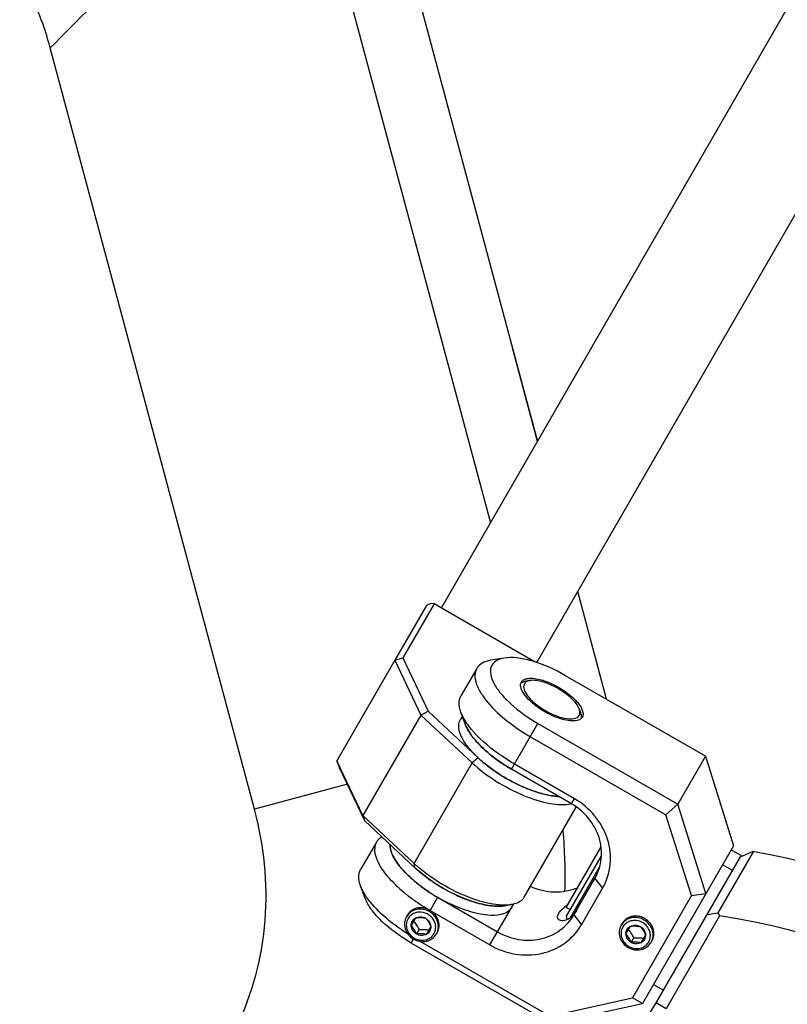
# Model space of a CAD drawing. Header units: millimetres. Extents: x 0 to 2550, y 0 to 1188.
# Tile 60 of 221: x 313.43 to 320.09, y 145.9 to 154.45. Entities that reach past the tile are written whole.
import ezdxf

# ---------------------------------------------------------------- set-up
doc = ezdxf.new("R2010")
doc.units = ezdxf.units.MM
doc.header["$LTSCALE"] = 46.255
for name, color, linetype in [('2ND_ARM_V2_PITCH_ABL698', 7, 'CONTINUOUS'), ('A2300202#AF1_ABL646', 7, 'CONTINUOUS'), ('A2400104_ABL691', 7, 'CONTINUOUS'), ('CSHCS-BR-M4-12_203_PBL706', 7, 'CONTINUOUS'), ('FWSRM-D10-V4-E2-T2_5_PBL708', 7, 'CONTINUOUS'), ('M2000801_PBL685', 7, 'CONTINUOUS'), ('M2000901_PBL608', 7, 'CONTINUOUS'), ('M2300101_PBL699', 7, 'CONTINUOUS'), ('M2300202_PBL675', 7, 'CONTINUOUS'), ('M2300301_PBL697', 7, 'CONTINUOUS'), ('M2300602_PBL787', 7, 'CONTINUOUS'), ('M2410102_PBL692', 7, 'CONTINUOUS'), ('SSHH-ST-M3-5_203_PBL702', 7, 'CONTINUOUS'), ('SSHH-ST-M3-5_203_PBL730', 7, 'CONTINUOUS'), ('WFM_0608_06_2_PBL701', 7, 'CONTINUOUS'), ('WFM_0608_06_2_PBL705', 7, 'CONTINUOUS'), ('WFM_0608_06_2_PBL799', 7, 'CONTINUOUS'), ('아래쪽_16_VBL600', 7, 'CONTINUOUS')]:
    doc.layers.add(name, color=color, linetype=linetype)

# ---------------------------------------------------------------- blocks, each defined once
blk = doc.blocks.new('M2000901_PBL608', base_point=(312.4424, 152.6417))
at = {"layer": 'M2000901_PBL608', "color": 7}
for p, q in [((315.2784, 160.6646), (317.9248, 150.7881)), ((318.5247, 148.5492), (318.2738, 149.4854)), ((319.7019, 147.1885), (319.6062, 147.2437))]:
    blk.add_line(p, q, dxfattribs=at)
at = {"layer": 'M2000901_PBL608', "color": 2}
for p, q in [((315.804, 156.4721), (317.5167, 150.0802)), ((315.4674, 147.5954), (313.6964, 154.2046)), ((316.2748, 147.8117), (315.4674, 147.5954))]:
    blk.add_line(p, q, dxfattribs=at)
blk.add_arc((313.3082, 147.0054), 4.8568, 358.53898, 4.8081, dxfattribs=at)
for points, knots in [([(313.6964, 154.2046), (313.9336, 154.4418), (314.3834, 154.8964), (314.9919, 155.5338), (315.4227, 156.0017), (315.6748, 156.3026), (315.772, 156.4192), (315.804, 156.4721)], [0, 0, 0, 0, 0.324835, 0.619246, 0.853734, 0.940166, 1, 1, 1, 1]), ([(313.6964, 154.2046), (313.646, 154.3928), (313.5059, 154.7607), (313.2239, 155.163), (312.9382, 155.4333), (312.5748, 155.5858), (312.2591, 155.5282), (312.0938, 155.4328)], [0, 0, 0, 0, 0.25142, 0.502775, 0.628336, 0.753682, 1, 1, 1, 1]), ([(313.8236, 144.605), (314.1422, 144.6322), (314.6242, 144.8093), (315.0842, 145.2687), (315.407, 145.8328), (315.6221, 146.628), (315.5508, 147.284), (315.4674, 147.5954)], [0, 0, 0, 0, 0.248361, 0.373777, 0.499311, 0.749602, 1, 1, 1, 1])]:
    blk.add_open_spline(points, degree=3, knots=knots, dxfattribs=at)
blk = doc.blocks.new('M2300202_PBL675', base_point=(317.2217, 148.0665))
at = {"layer": 'M2300202_PBL675', "color": 7}
for p, q in [((316.9616, 149.364), (316.6877, 148.8889)), ((317.0278, 149.3787), (316.7566, 148.9082)), ((316.9997, 149.38), (316.9616, 149.364)), ((317.0278, 149.3787), (316.9997, 149.38)), ((317.9059, 148.8719), (317.0278, 149.3787)), ((316.6877, 148.8889), (316.1836, 148.0158)), ((316.6877, 148.8889), (316.7566, 148.9082)), ((316.6877, 148.8889), (316.9129, 148.4125)), ((316.7566, 148.9082), (316.9748, 148.4466)), ((316.9129, 148.4125), (316.4088, 147.5394)), ((316.9129, 148.4125), (316.9748, 148.4466)), ((316.9129, 148.4125), (317.3573, 147.9981)), ((316.9748, 148.4466), (317.4105, 148.0403)), ((316.4088, 147.5394), (316.1836, 148.0158)), ((316.1836, 148.0158), (316.2067, 147.9558)), ((316.4249, 147.4941), (316.2067, 147.9558)), ((317.8101, 146.8326), (318.2599, 147.6117)), ((316.8532, 147.125), (316.4088, 147.5394)), ((316.4088, 147.5394), (316.4249, 147.4941)), ((316.8606, 147.0879), (316.4249, 147.4941)), ((317.6394, 146.7573), (317.6969, 146.767))]:
    blk.add_line(p, q, dxfattribs=at)
at = {"layer": 'M2300202_PBL675', "color": 2}
for p, q in [((317.4105, 148.0403), (317.3573, 147.9981)), ((316.8532, 147.125), (317.3573, 147.9981)), ((316.8606, 147.0879), (316.8532, 147.125))]:
    blk.add_line(p, q, dxfattribs=at)
at = {"layer": 'M2300202_PBL675', "color": 7}
for centre, radius, start, end in [((318.1295, 148.8115), 1.0543, 227.00419, 227.43818), ((318.3308, 149.0531), 1.3689, 233.78726, 234.11864), ((318.3832, 149.1274), 1.4599, 234.16034, 240.04337), ((318.3861, 149.1286), 1.4624, 239.96795, 245.82898), ((318.3474, 149.0448), 1.3701, 245.86981, 246.22079), ((318.238, 148.7479), 1.0534, 252.56469, 253.2292), ((318.1514, 148.3688), 0.6642, 261.09755, 262.23185), ((317.6417, 147.9708), 1.1562, 227.00684, 227.89002), ((317.6704, 148.0024), 1.199, 227.88752, 228.3756)]:
    blk.add_arc(centre, radius, start, end, dxfattribs=at)
for points, knots in [([(317.4164, 148.0349), (317.4245, 148.0275), (317.4585, 147.9972), (317.4942, 147.969), (317.522, 147.9486)], [0, 0, 0, 0, 0.241747, 1, 1, 1, 1]), ([(317.3573, 147.9981), (317.4209, 147.9389), (317.5636, 147.8321), (317.7927, 147.712), (318.0126, 147.641), (318.1572, 147.6297), (318.216, 147.643)], [0, 0, 0, 0, 0.273631, 0.557389, 0.81013, 1, 1, 1, 1]), ([(317.795, 147.791), (317.8057, 147.7863), (317.8475, 147.7685), (317.8901, 147.7529), (317.9223, 147.7428)], [0, 0, 0, 0, 0.257262, 1, 1, 1, 1]), ([(317.934, 147.7392), (317.9439, 147.7363), (317.9816, 147.7255), (318.02, 147.717), (318.0486, 147.7125)], [0, 0, 0, 0, 0.262688, 1, 1, 1, 1]), ([(317.3989, 146.8055), (317.3027, 146.8366), (317.1173, 146.922), (316.9498, 147.0387), (316.874, 147.1062)], [0, 0, 0, 0, 0.49906, 1, 1, 1, 1]), ([(317.103, 146.9108), (317.0806, 146.9238), (316.9952, 146.9762), (316.9149, 147.0373), (316.8606, 147.0879)], [0, 0, 0, 0, 0.259309, 1, 1, 1, 1]), ([(317.6394, 146.7573), (317.6036, 146.7513), (317.521, 146.7529), (317.3364, 146.7932), (317.1958, 146.8572), (317.103, 146.9108)], [0, 0, 0, 0, 0.192419, 0.43186, 1, 1, 1, 1]), ([(317.6423, 146.7623), (317.6242, 146.7621), (317.5416, 146.7659), (317.4603, 146.7857), (317.3989, 146.8055)], [0, 0, 0, 0, 0.218714, 1, 1, 1, 1]), ([(317.8101, 146.8326), (317.8051, 146.8241), (317.7771, 146.7886), (317.7311, 146.7727), (317.6969, 146.767)], [0, 0, 0, 0, 0.221518, 1, 1, 1, 1])]:
    blk.add_open_spline(points, degree=3, knots=knots, dxfattribs=at)
for points in [[(318.0616, 147.7106), (318.0762, 147.7086), (318.0909, 147.7071), (318.1057, 147.7063)], [(317.6969, 146.767), (317.6789, 146.7639), (317.6606, 146.7626), (317.6423, 146.7623)]]:
    blk.add_open_spline(points, degree=3, dxfattribs=at)
blk = doc.blocks.new('M2300301_PBL697', base_point=(320.9948, 155.2172))
at = {"layer": 'M2300301_PBL697', "color": 7}
for p, q in [((317.0912, 149.3422), (324.0188, 161.3583)), ((317.9176, 148.8675), (324.8441, 160.8819))]:
    blk.add_line(p, q, dxfattribs=at)
blk = doc.blocks.new('WFM_0608_06_2_PBL701', base_point=(317.6743, 148.0541))
at = {"layer": 'WFM_0608_06_2_PBL701', "color": 7}
for p, q in [((317.2728, 148.402), (317.2545, 148.3704)), ((317.6998, 147.942), (317.7001, 147.9419)), ((317.6998, 147.942), (317.7001, 147.9419))]:
    blk.add_line(p, q, dxfattribs=at)
for centre, radius, start, end in [((317.561, 148.4265), 0.2785, 200.39527, 201.77447), ((317.5721, 148.4309), 0.2905, 201.7689, 202.34766), ((317.5802, 148.4342), 0.2992, 202.34848, 203.07585), ((317.6083, 148.4465), 0.3299, 203.11927, 206.48926), ((317.8844, 148.6216), 0.6575, 217.78058, 218.33612), ((317.9008, 148.6345), 0.6784, 218.33619, 218.90538), ((318.1784, 148.8941), 1.0589, 226.78268, 227.44002), ((318.3813, 149.1392), 1.3772, 233.7863, 234.12947), ((318.426, 149.2021), 1.4544, 234.15637, 240.04505)]:
    blk.add_arc(centre, radius, start, end, dxfattribs=at)
for points, knots in [([(317.6543, 147.8625), (317.5878, 147.9009), (317.4945, 147.9643), (317.387, 148.0605), (317.323, 148.131), (317.2757, 148.1992), (317.2468, 148.263), (317.2372, 148.3213), (317.2465, 148.3565), (317.2545, 148.3704)], [0, 0, 0, 0, 0.334248, 0.488184, 0.62706, 0.747526, 0.848027, 0.930027, 1, 1, 1, 1]), ([(317.313, 148.2994), (317.3151, 148.2952), (317.3242, 148.2778), (317.3346, 148.261), (317.343, 148.2487)], [0, 0, 0, 0, 0.237588, 1, 1, 1, 1]), ([(317.343, 148.2487), (317.3447, 148.2462), (317.3517, 148.236), (317.359, 148.2261), (317.3647, 148.2187)], [0, 0, 0, 0, 0.243834, 1, 1, 1, 1]), ([(317.3729, 148.2085), (317.3787, 148.2012), (317.404, 148.1712), (317.4315, 148.143), (317.4534, 148.1225)], [0, 0, 0, 0, 0.236858, 1, 1, 1, 1]), ([(317.4623, 148.1142), (317.4704, 148.1068), (317.5043, 148.0766), (317.54, 148.0484), (317.5677, 148.028)], [0, 0, 0, 0, 0.2421, 1, 1, 1, 1]), ([(318.1077, 147.7062), (318.0736, 147.708), (318.0006, 147.7192), (317.8458, 147.7642), (317.7301, 147.8187), (317.6543, 147.8625)], [0, 0, 0, 0, 0.212291, 0.456056, 1, 1, 1, 1])]:
    blk.add_open_spline(points, degree=3, knots=knots, dxfattribs=at)
blk = doc.blocks.new('WFM_0608_06_2_PBL705', base_point=(317.1817, 146.9812))
at = {"layer": 'WFM_0608_06_2_PBL705', "color": 7}
blk.add_line((317.698, 146.7386), (317.7182, 146.7735), dxfattribs=at)
for centre, radius, start, end in [((317.5664, 147.8449), 1.035, 226.31408, 226.98786), ((317.5864, 147.8663), 1.0643, 226.98682, 227.44524), ((317.6124, 147.8947), 1.1028, 227.44862, 228.49752), ((317.7857, 148.1074), 1.3772, 233.78753, 234.13233), ((317.8304, 148.1704), 1.4545, 234.15927, 240.05696), ((317.8019, 148.1188), 1.4873, 236.66491, 240.01262), ((317.8417, 148.1868), 1.4744, 239.99452, 245.815), ((317.8003, 148.0985), 1.3769, 245.88244, 246.21635), ((317.8022, 148.1186), 1.4872, 239.99884, 243.33558), ((317.7027, 147.8419), 1.1022, 251.50243, 252.5741), ((317.6895, 147.8001), 1.0584, 252.57684, 253.21857), ((317.602, 147.4198), 0.6677, 261.10318, 262.22196), ((317.5871, 147.0828), 0.3297, 273.52582, 276.89855), ((317.5905, 147.0523), 0.299, 276.94207, 277.66297), ((317.5917, 147.0438), 0.2904, 277.66378, 278.23735), ((317.5934, 147.0319), 0.2784, 278.23179, 279.60743)]:
    blk.add_arc(centre, radius, start, end, dxfattribs=at)
for points, knots in [([(316.9846, 146.8763), (316.9359, 146.9083), (316.8473, 146.9744), (316.7525, 147.0677), (316.6961, 147.1431), (316.6598, 147.2066), (316.6442, 147.2575), (316.6452, 147.2886)], [0, 0, 0, 0, 0.318099, 0.600508, 0.722583, 0.829892, 1, 1, 1, 1]), ([(316.8816, 147.0688), (316.8887, 147.0625), (316.9179, 147.0373), (316.9484, 147.0134), (316.972, 146.9962)], [0, 0, 0, 0, 0.243684, 1, 1, 1, 1]), ([(317.245, 146.8386), (317.254, 146.8346), (317.2895, 146.8194), (317.3257, 146.8058), (317.353, 146.7966)], [0, 0, 0, 0, 0.255845, 1, 1, 1, 1]), ([(317.698, 146.7386), (317.6623, 146.6767), (317.5321, 146.6665), (317.409, 146.6876), (317.3199, 146.7115), (317.2277, 146.7456), (317.1659, 146.774), (317.1348, 146.7896)], [0, 0, 0, 0, 0.362075, 0.501036, 0.656099, 0.823811, 1, 1, 1, 1]), ([(317.3839, 146.7868), (317.3938, 146.7838), (317.4316, 146.773), (317.4701, 146.7645), (317.4987, 146.7601)], [0, 0, 0, 0, 0.262724, 1, 1, 1, 1]), ([(317.5116, 146.7582), (317.5202, 146.757), (317.5519, 146.7533), (317.584, 146.7523), (317.6073, 146.7537)], [0, 0, 0, 0, 0.268644, 1, 1, 1, 1])]:
    blk.add_open_spline(points, degree=3, knots=knots, dxfattribs=at)
blk = doc.blocks.new('A2300202#AF1_ABL646', base_point=(321.2177, 154.5549))
at = {"layer": 'M2300202_PBL675'}
blk.add_blockref('M2300202_PBL675', (317.2217, 148.0665), dxfattribs=at)
at = {"layer": 'M2300301_PBL697'}
blk.add_blockref('M2300301_PBL697', (320.9948, 155.2172), dxfattribs=at)
at = {"layer": 'WFM_0608_06_2_PBL701'}
blk.add_blockref('WFM_0608_06_2_PBL701', (317.6743, 148.0541), dxfattribs=at)
at = {"layer": 'WFM_0608_06_2_PBL705'}
blk.add_blockref('WFM_0608_06_2_PBL705', (317.1817, 146.9812), dxfattribs=at)
blk = doc.blocks.new('M2000801_PBL685', base_point=(323.0777, 136.0374))
at = {"layer": 'M2000801_PBL685', "color": 7}
for p, q in [((317.9248, 150.7881), (317.7071, 151.6007)), ((318.5247, 148.5492), (318.2738, 149.4854))]:
    blk.add_line(p, q, dxfattribs=at)
blk = doc.blocks.new('M2410102_PBL692', base_point=(318.3915, 140.1574))
at = {"layer": 'M2410102_PBL692', "color": 7}
for p, q in [((318.9538, 145.9135), (319.6854, 147.1809)), ((319.4919, 146.697), (319.7986, 147.2242)), ((319.6854, 147.1809), (319.7901, 147.2292)), ((319.7986, 147.2242), (319.8004, 147.2273)), ((319.7986, 147.2242), (319.8004, 147.2273)), ((319.5054, 146.669), (319.0404, 145.8635)), ((319.3965, 146.6805), (319.4919, 146.697)), ((319.4919, 146.697), (319.5054, 146.669))]:
    blk.add_line(p, q, dxfattribs=at)
at = {"layer": 'M2410102_PBL692', "color": 2}
blk.add_line((319.0404, 145.8635), (318.9538, 145.9135), dxfattribs=at)
at = {"layer": 'M2410102_PBL692', "color": 7}
for centre, radius, start, end in [((318.4829, 140.098), 7.25, 40.38706, 79.61294), ((318.4829, 140.098), 6.65, 38.84438, 81.15562), ((317.6547, 146.6635), 1.5, 300, 330)]:
    blk.add_arc(centre, radius, start, end, dxfattribs=at)
blk = doc.blocks.new('A2400104_ABL691', base_point=(318.3915, 140.1574))
at = {"layer": 'M2410102_PBL692'}
blk.add_blockref('M2410102_PBL692', (318.3915, 140.1574), dxfattribs=at)
blk = doc.blocks.new('M2300101_PBL699', base_point=(317.9998, 147.3228))
at = {"layer": 'M2300101_PBL699', "color": 7}
for p, q in [((317.634, 148.9073), (317.5189, 148.888)), ((317.3971, 148.8173), (317.2596, 148.5792)), ((319.3815, 148.0545), (318.1691, 148.7545)), ((317.3001, 148.329), (317.2593, 148.4382)), ((317.9291, 148.3388), (319.1415, 147.6388)), ((317.8633, 148.2248), (319.0398, 147.5455)), ((319.3815, 148.0545), (319.1415, 147.6388)), ((319.3815, 148.0545), (319.6262, 147.2783)), ((318.2454, 147.6867), (317.7258, 147.9867)), ((318.2196, 147.6419), (317.7, 147.9419)), ((319.1415, 147.6388), (319.0398, 147.5455)), ((319.3862, 146.8626), (319.1415, 147.6388)), ((319.2606, 146.8451), (319.0398, 147.5455)), ((316.5264, 147.3092), (316.3889, 147.0711)), ((319.6262, 147.2783), (318.8363, 145.9101)), ((316.4294, 146.8209), (316.3886, 146.9302)), ((318.2402, 146.6776), (318.4235, 146.9951)), ((318.3068, 146.593), (318.4901, 146.9104)), ((319.2606, 146.8451), (318.7487, 145.9583)), ((319.2606, 146.8451), (319.3862, 146.8626)), ((317.0572, 146.8314), (317.578, 146.5307)), ((317.0573, 146.8315), (317.0584, 146.8307)), ((318.1652, 146.7502), (318.19, 146.7714)), ((316.9926, 146.7167), (317.5122, 146.4167)), ((318.0417, 145.7339), (316.8293, 146.4339)), ((318.0317, 145.7993), (316.9075, 146.4484)), ((318.0317, 145.7993), (318.7487, 145.9583)), ((318.0417, 145.7339), (318.8363, 145.9101)), ((318.8363, 145.9101), (318.7487, 145.9583)), ((318.0317, 145.7993), (318.0417, 145.7339))]:
    blk.add_line(p, q, dxfattribs=at)
at = {"layer": 'M2300101_PBL699', "color": 2}
for p, q in [((317.7, 147.9419), (317.9291, 148.3388)), ((318.2196, 147.6419), (318.2454, 147.6867)), ((318.4235, 146.9951), (318.4901, 146.9104)), ((317.0584, 146.8307), (316.9926, 146.7167)), ((317.5122, 146.4167), (317.698, 146.7386)), ((318.2402, 146.6776), (318.3068, 146.593)), ((316.8293, 146.4339), (316.8493, 146.4685))]:
    blk.add_line(p, q, dxfattribs=at)
at = {"layer": 'M2300101_PBL699', "color": 7}
for centre, radius, start, end in [((316.7828, 147.2841), 0.1376, 178.576, 182.12823), ((316.796, 147.2846), 0.1509, 182.13608, 185.83494), ((316.9749, 147.3392), 0.3389, 204.46334, 206.46748), ((317.2484, 147.5147), 0.6646, 217.79078, 218.91174), ((317.5339, 147.7796), 1.0544, 226.78724, 227.42745), ((317.7607, 148.0766), 1.5611, 231.24006, 234.97438), ((317.7352, 148.0219), 1.3696, 233.79558, 234.12514), ((317.7702, 148.0709), 1.4298, 234.13937, 236.75601), ((317.8023, 148.1193), 1.4879, 236.74441, 239.94852), ((317.8226, 148.1633), 1.6676, 234.94227, 235.77956), ((317.8565, 148.2136), 1.7283, 235.78807, 240.00858), ((318.0766, 146.8169), 0.2108, 317.10806, 319.31829)]:
    blk.add_arc(centre, radius, start, end, dxfattribs=at)
at = {"layer": 'M2300101_PBL699', "color": 134}
blk.add_arc((316.9034, 146.617), 0.1226, 149.26974, 150.3145, dxfattribs=at)
at = {"layer": 'M2300101_PBL699', "color": 7}
for points, knots in [([(317.519, 148.888), (317.5051, 148.8857), (317.4589, 148.8752), (317.4139, 148.8465), (317.3971, 148.8173)], [0, 0, 0, 0, 0.293984, 1, 1, 1, 1]), ([(317.634, 148.9073), (317.6093, 148.9032), (317.564, 148.8904), (317.4974, 148.814), (317.5344, 148.6959), (317.6063, 148.5956), (317.7295, 148.4683), (317.8448, 148.3875), (317.9291, 148.3388)], [0, 0, 0, 0, 0.09278, 0.168663, 0.349279, 0.481225, 0.638566, 1, 1, 1, 1]), ([(318.1691, 148.7545), (318.0766, 148.8079), (317.9363, 148.8716), (317.7521, 148.9117), (317.6697, 148.9133), (317.634, 148.9073)], [0, 0, 0, 0, 0.568143, 0.807555, 1, 1, 1, 1]), ([(317.3971, 148.8173), (317.3771, 148.7827), (317.3801, 148.7069), (317.4219, 148.6179), (317.5004, 148.5038), (317.6465, 148.3647), (317.7857, 148.2696), (317.8633, 148.2248)], [0, 0, 0, 0, 0.149385, 0.250234, 0.371121, 0.66453, 1, 1, 1, 1]), ([(317.8713, 148.7321), (317.9094, 148.7314), (317.9931, 148.7113), (318.0699, 148.6755), (318.1101, 148.6523)], [0, 0, 0, 0, 0.451283, 1, 1, 1, 1]), ([(317.9881, 148.441), (317.9359, 148.4711), (317.8662, 148.5218), (317.8005, 148.6012), (317.7819, 148.6409), (317.779, 148.659)], [0, 0, 0, 0, 0.585942, 0.821488, 1, 1, 1, 1]), ([(318.1101, 148.6523), (318.1537, 148.6272), (318.2272, 148.5748), (318.2891, 148.5062), (318.3068, 148.4706)], [0, 0, 0, 0, 0.558378, 1, 1, 1, 1]), ([(317.2593, 148.4382), (317.2544, 148.4514), (317.2403, 148.4967), (317.2427, 148.55), (317.2596, 148.5792)], [0, 0, 0, 0, 0.293984, 1, 1, 1, 1]), ([(317.3123, 148.3402), (317.3065, 148.3485), (317.2861, 148.3796), (317.2687, 148.4129), (317.2593, 148.4382)], [0, 0, 0, 0, 0.272057, 1, 1, 1, 1]), ([(318.2815, 148.369), (318.2643, 148.3624), (318.2206, 148.3586), (318.119, 148.3759), (318.0403, 148.4109), (317.9881, 148.441)], [0, 0, 0, 0, 0.178512, 0.414058, 1, 1, 1, 1]), ([(317.3417, 148.2506), (317.3372, 148.2573), (317.3213, 148.2822), (317.3077, 148.3088), (317.3001, 148.329)], [0, 0, 0, 0, 0.270815, 1, 1, 1, 1]), ([(317.3671, 148.2704), (317.362, 148.2762), (317.3428, 148.2987), (317.3247, 148.3222), (317.3123, 148.3402)], [0, 0, 0, 0, 0.261307, 1, 1, 1, 1]), ([(317.7258, 147.9867), (317.6905, 148.0071), (317.5611, 148.0881), (317.441, 148.1862), (317.3671, 148.2704)], [0, 0, 0, 0, 0.267023, 1, 1, 1, 1]), ([(317.7, 147.9419), (317.634, 147.98), (317.5154, 148.0608), (317.411, 148.1604), (317.3695, 148.2127)], [0, 0, 0, 0, 0.532896, 1, 1, 1, 1]), ([(318.4235, 146.9951), (318.4534, 147.0469), (318.4914, 147.1665), (318.4698, 147.3548), (318.3763, 147.5247), (318.2757, 147.6095), (318.2196, 147.6419)], [0, 0, 0, 0, 0.239879, 0.485783, 0.74001, 1, 1, 1, 1]), ([(318.4901, 146.9104), (318.526, 146.9726), (318.5716, 147.1162), (318.5456, 147.3421), (318.4334, 147.546), (318.3128, 147.6478), (318.2454, 147.6867)], [0, 0, 0, 0, 0.239879, 0.485783, 0.74001, 1, 1, 1, 1]), ([(316.5737, 147.3549), (316.5686, 147.352), (316.5501, 147.34), (316.5345, 147.3233), (316.5264, 147.3092)], [0, 0, 0, 0, 0.264477, 1, 1, 1, 1]), ([(316.5264, 147.3092), (316.493, 147.2514), (316.5393, 147.1122), (316.6497, 146.9773), (316.7349, 146.8982), (316.7834, 146.8593)], [0, 0, 0, 0, 0.36919, 0.656013, 1, 1, 1, 1]), ([(316.6459, 147.2692), (316.6465, 147.2637), (316.6502, 147.2394), (316.6586, 147.216), (316.6664, 147.1988)], [0, 0, 0, 0, 0.228442, 1, 1, 1, 1]), ([(316.6715, 147.1881), (316.6748, 147.1815), (316.6899, 147.1533), (316.7082, 147.1269), (316.7232, 147.1075)], [0, 0, 0, 0, 0.231442, 1, 1, 1, 1]), ([(316.7313, 147.0973), (316.7372, 147.09), (316.7625, 147.0599), (316.7901, 147.0317), (316.8119, 147.0112)], [0, 0, 0, 0, 0.236878, 1, 1, 1, 1]), ([(316.3886, 146.9302), (316.3837, 146.9433), (316.3696, 146.9886), (316.372, 147.0419), (316.3889, 147.0711)], [0, 0, 0, 0, 0.293984, 1, 1, 1, 1]), ([(316.4416, 146.8321), (316.4358, 146.8404), (316.4154, 146.8715), (316.3981, 146.9048), (316.3886, 146.9302)], [0, 0, 0, 0, 0.272057, 1, 1, 1, 1]), ([(316.8206, 147.0031), (316.8287, 146.9957), (316.8627, 146.9654), (316.8984, 146.9371), (316.9263, 146.9168)], [0, 0, 0, 0, 0.242019, 1, 1, 1, 1]), ([(318.2755, 146.913), (318.212, 146.8857), (318.0687, 146.8594), (317.9278, 146.8934), (317.8629, 146.9233)], [0, 0, 0, 0, 0.492174, 1, 1, 1, 1]), ([(316.8293, 146.4339), (316.7367, 146.4873), (316.6114, 146.577), (316.4846, 146.7164), (316.4421, 146.787), (316.4294, 146.8209)], [0, 0, 0, 0, 0.568143, 0.807555, 1, 1, 1, 1]), ([(316.7959, 146.5144), (316.723, 146.5604), (316.5944, 146.6554), (316.4832, 146.7719), (316.4416, 146.8321)], [0, 0, 0, 0, 0.541006, 1, 1, 1, 1]), ([(318.1073, 146.6875), (318.1102, 146.6925), (318.1266, 146.7159), (318.148, 146.7352), (318.1652, 146.7502)], [0, 0, 0, 0, 0.20138, 1, 1, 1, 1]), ([(317.578, 146.5307), (317.6342, 146.4983), (317.7579, 146.4537), (317.9518, 146.4577), (318.1257, 146.533), (318.2103, 146.6258), (318.2402, 146.6776)], [0, 0, 0, 0, 0.25999, 0.514217, 0.760121, 1, 1, 1, 1]), ([(318.1144, 146.6328), (318.1067, 146.6372), (318.0928, 146.6563), (318.1016, 146.6776), (318.1073, 146.6875)], [0, 0, 0, 0, 0.435168, 1, 1, 1, 1]), ([(318.231, 146.6734), (318.2272, 146.6693), (318.213, 146.6551), (318.1963, 146.6433), (318.1832, 146.637)], [0, 0, 0, 0, 0.277458, 1, 1, 1, 1]), ([(317.5122, 146.4167), (317.5796, 146.3778), (317.7281, 146.3242), (317.9607, 146.329), (318.1694, 146.4195), (318.2709, 146.5308), (318.3068, 146.593)], [0, 0, 0, 0, 0.25999, 0.514217, 0.760121, 1, 1, 1, 1]), ([(318.1832, 146.637), (318.1768, 146.6339), (318.1552, 146.6255), (318.1285, 146.6247), (318.1144, 146.6328)], [0, 0, 0, 0, 0.305455, 1, 1, 1, 1])]:
    blk.add_open_spline(points, degree=3, knots=knots, dxfattribs=at)
for points in [[(317.785, 148.6992), (317.7908, 148.7092), (317.8007, 148.7171), (317.8112, 148.722)], [(317.8112, 148.722), (317.8143, 148.7234), (317.8175, 148.7247), (317.8207, 148.7258)], [(317.8207, 148.7258), (317.8315, 148.7293), (317.843, 148.7311), (317.8543, 148.7318)], [(317.8543, 148.7318), (317.86, 148.7322), (317.8656, 148.7323), (317.8713, 148.7321)], [(317.779, 148.659), (317.7782, 148.6644), (317.7778, 148.6699), (317.7781, 148.6753)], [(317.7781, 148.6753), (317.7783, 148.6787), (317.7788, 148.6821), (317.7796, 148.6854)], [(317.7796, 148.6854), (317.7807, 148.6902), (317.7825, 148.6949), (317.785, 148.6992)], [(318.3068, 148.4706), (318.3119, 148.4604), (318.3161, 148.4496), (318.3184, 148.4384)], [(318.296, 148.3763), (318.2915, 148.3733), (318.2865, 148.3709), (318.2815, 148.369)], [(318.304, 148.3826), (318.3015, 148.3803), (318.2989, 148.3782), (318.296, 148.3763)], [(318.3132, 148.3942), (318.3108, 148.3899), (318.3076, 148.386), (318.304, 148.3826)], [(318.3199, 148.4283), (318.3209, 148.4168), (318.319, 148.4042), (318.3132, 148.3942)], [(318.3184, 148.4384), (318.3191, 148.4351), (318.3196, 148.4317), (318.3199, 148.4283)], [(317.3695, 148.2127), (317.3597, 148.225), (317.3504, 148.2376), (317.3417, 148.2506)], [(318.2631, 146.7173), (318.2554, 146.7039), (318.2465, 146.6911), (318.2365, 146.6794)]]:
    blk.add_open_spline(points, degree=3, dxfattribs=at)
at = {"layer": 'M2300101_PBL699', "color": 134}
for points, knots in [([(316.9926, 146.7167), (316.9827, 146.7224), (316.9614, 146.7323), (316.9254, 146.7404), (316.891, 146.7404), (316.8586, 146.7325), (316.83, 146.7171), (316.81, 146.6977), (316.8007, 146.6842), (316.798, 146.6797)], [0, 0, 0, 0, 0.154429, 0.308858, 0.463287, 0.617716, 0.772145, 0.926574, 1, 1, 1, 1]), ([(317.0538, 146.5227), (317.0547, 146.5247), (317.0565, 146.5288), (317.0587, 146.5339), (317.0606, 146.538), (317.0619, 146.5411), (317.063, 146.5436), (317.0638, 146.5454), (317.0643, 146.5465), (317.0647, 146.5472), (317.0648, 146.548), (317.065, 146.5491), (317.0654, 146.5511), (317.0662, 146.5549), (317.0674, 146.5605), (317.0685, 146.566), (317.0693, 146.5698), (317.0698, 146.5718), (317.07, 146.5729), (317.0702, 146.5737), (317.0701, 146.5745), (317.0702, 146.5757), (317.0701, 146.5777), (317.0701, 146.5817), (317.0701, 146.5874), (317.0701, 146.5931), (317.0701, 146.5971), (317.0701, 146.5991), (317.0701, 146.6002), (317.0701, 146.6011), (317.0699, 146.6019), (317.0697, 146.6031), (317.0692, 146.6051), (317.0684, 146.6092), (317.0672, 146.6149), (317.066, 146.6207), (317.0652, 146.6248), (317.0647, 146.6268), (317.0645, 146.6279), (317.0644, 146.6288), (317.064, 146.6296), (317.0635, 146.6307), (317.0627, 146.6326), (317.0611, 146.6364), (317.0588, 146.6418), (317.0565, 146.6473), (317.0549, 146.6511), (317.0541, 146.653), (317.0536, 146.6541), (317.0533, 146.6549), (317.0527, 146.6556), (317.0521, 146.6566), (317.0509, 146.6584), (317.0486, 146.6618), (317.0452, 146.6668), (317.0419, 146.6718), (317.0396, 146.6753), (317.0384, 146.677), (317.0377, 146.678), (317.0373, 146.6788), (317.0366, 146.6794), (317.0358, 146.6803), (317.0343, 146.6818), (317.0313, 146.6848), (317.0271, 146.6891), (317.0228, 146.6935), (317.0199, 146.6965), (317.0184, 146.698), (317.0175, 146.6989), (317.0169, 146.6996), (317.0161, 146.7001), (317.0151, 146.7008), (317.0134, 146.702), (317.0108, 146.7038), (317.0078, 146.706), (317.0037, 146.7088), (316.9987, 146.7124), (316.9946, 146.7153), (316.9926, 146.7167)], [0, 0, 0, 0, 0.03125, 0.0625, 0.078125, 0.09375, 0.109375, 0.117188, 0.121094, 0.125, 0.128906, 0.132812, 0.140625, 0.15625, 0.1875, 0.21875, 0.234375, 0.242188, 0.246094, 0.25, 0.253906, 0.257812, 0.265625, 0.28125, 0.3125, 0.34375, 0.359375, 0.367188, 0.371094, 0.375, 0.378906, 0.382812, 0.390625, 0.40625, 0.4375, 0.46875, 0.484375, 0.492188, 0.496094, 0.5, 0.503906, 0.507812, 0.515625, 0.53125, 0.5625, 0.59375, 0.609375, 0.617188, 0.621094, 0.625, 0.628906, 0.632812, 0.640625, 0.65625, 0.6875, 0.71875, 0.734375, 0.742188, 0.746094, 0.75, 0.753906, 0.757812, 0.765625, 0.78125, 0.8125, 0.84375, 0.859375, 0.867188, 0.871094, 0.875, 0.878906, 0.882812, 0.890625, 0.90625, 0.921875, 0.9375, 0.96875, 1, 1, 1, 1]), ([(318.8569, 146.6458), (318.8547, 146.6468), (318.8502, 146.6488), (318.8447, 146.6514), (318.8403, 146.6534), (318.837, 146.655), (318.8342, 146.6563), (318.8323, 146.6572), (318.8312, 146.6577), (318.8304, 146.6581), (318.8295, 146.6583), (318.8283, 146.6586), (318.8262, 146.6591), (318.8221, 146.6602), (318.8163, 146.6617), (318.8104, 146.6632), (318.8063, 146.6643), (318.8042, 146.6648), (318.8031, 146.6651), (318.8022, 146.6654), (318.8013, 146.6654), (318.8001, 146.6655), (318.798, 146.6656), (318.7938, 146.6659), (318.7878, 146.6664), (318.7819, 146.6668), (318.7777, 146.6671), (318.7756, 146.6672), (318.7744, 146.6673), (318.7735, 146.6674), (318.7726, 146.6673), (318.7714, 146.6671), (318.7693, 146.6669), (318.7652, 146.6664), (318.7592, 146.6656), (318.7532, 146.6649), (318.7491, 146.6644), (318.747, 146.6642), (318.7458, 146.664), (318.7449, 146.664), (318.7441, 146.6636), (318.743, 146.6633), (318.741, 146.6627), (318.7372, 146.6614), (318.7317, 146.6596), (318.7261, 146.6578), (318.7223, 146.6565), (318.7204, 146.6559), (318.7193, 146.6555), (318.7184, 146.6553), (318.7177, 146.6548), (318.7167, 146.6543), (318.715, 146.6533), (318.7115, 146.6513), (318.7065, 146.6485), (318.7016, 146.6457), (318.6981, 146.6437), (318.6964, 146.6427), (318.6954, 146.6421), (318.6946, 146.6417), (318.694, 146.6411), (318.6931, 146.6404), (318.6917, 146.6391), (318.6887, 146.6365), (318.6845, 146.6327), (318.6803, 146.629), (318.6773, 146.6264), (318.6759, 146.6251), (318.675, 146.6243), (318.6743, 146.6238), (318.6739, 146.6231), (318.6732, 146.6222), (318.672, 146.6205), (318.6703, 146.6182), (318.6683, 146.6155), (318.6656, 146.6118), (318.6623, 146.6072), (318.6596, 146.6035), (318.6582, 146.6017)], [0, 0, 0, 0, 0.03125, 0.0625, 0.078125, 0.09375, 0.109375, 0.117188, 0.121094, 0.125, 0.128906, 0.132812, 0.140625, 0.15625, 0.1875, 0.21875, 0.234375, 0.242188, 0.246094, 0.25, 0.253906, 0.257812, 0.265625, 0.28125, 0.3125, 0.34375, 0.359375, 0.367188, 0.371094, 0.375, 0.378906, 0.382812, 0.390625, 0.40625, 0.4375, 0.46875, 0.484375, 0.492188, 0.496094, 0.5, 0.503906, 0.507812, 0.515625, 0.53125, 0.5625, 0.59375, 0.609375, 0.617188, 0.621094, 0.625, 0.628906, 0.632812, 0.640625, 0.65625, 0.6875, 0.71875, 0.734375, 0.742188, 0.746094, 0.75, 0.753906, 0.757812, 0.765625, 0.78125, 0.8125, 0.84375, 0.859375, 0.867188, 0.871094, 0.875, 0.878906, 0.882812, 0.890625, 0.90625, 0.921875, 0.9375, 0.96875, 1, 1, 1, 1]), ([(318.918, 146.4517), (318.919, 146.4537), (318.9208, 146.4578), (318.923, 146.463), (318.9248, 146.467), (318.9262, 146.4701), (318.9273, 146.4727), (318.9281, 146.4745), (318.9286, 146.4755), (318.929, 146.4762), (318.9291, 146.4771), (318.9293, 146.4782), (318.9297, 146.4801), (318.9305, 146.484), (318.9317, 146.4895), (318.9328, 146.495), (318.9336, 146.4989), (318.934, 146.5008), (318.9343, 146.5019), (318.9345, 146.5027), (318.9344, 146.5036), (318.9344, 146.5047), (318.9344, 146.5067), (318.9344, 146.5107), (318.9344, 146.5164), (318.9344, 146.5221), (318.9344, 146.5261), (318.9344, 146.5281), (318.9344, 146.5293), (318.9344, 146.5301), (318.9342, 146.531), (318.934, 146.5321), (318.9335, 146.5342), (318.9327, 146.5382), (318.9315, 146.544), (318.9303, 146.5498), (318.9294, 146.5538), (318.929, 146.5558), (318.9288, 146.557), (318.9286, 146.5579), (318.9282, 146.5587), (318.9278, 146.5598), (318.927, 146.5617), (318.9254, 146.5655), (318.9231, 146.5709), (318.9208, 146.5763), (318.9191, 146.5801), (318.9183, 146.582), (318.9179, 146.5831), (318.9176, 146.5839), (318.917, 146.5847), (318.9164, 146.5857), (318.9152, 146.5874), (318.9129, 146.5909), (318.9095, 146.5959), (318.9062, 146.6008), (318.9039, 146.6043), (318.9027, 146.6061), (318.902, 146.607), (318.9016, 146.6078), (318.9009, 146.6084), (318.9, 146.6093), (318.8986, 146.6108), (318.8956, 146.6139), (318.8914, 146.6182), (318.8871, 146.6225), (318.8842, 146.6256), (318.8827, 146.6271), (318.8818, 146.6279), (318.8812, 146.6286), (318.8804, 146.6291), (318.8794, 146.6298), (318.8776, 146.6311), (318.8751, 146.6329), (318.8721, 146.635), (318.868, 146.6379), (318.863, 146.6415), (318.8589, 146.6443), (318.8569, 146.6458)], [0, 0, 0, 0, 0.03125, 0.0625, 0.078125, 0.09375, 0.109375, 0.117188, 0.121094, 0.125, 0.128906, 0.132812, 0.140625, 0.15625, 0.1875, 0.21875, 0.234375, 0.242188, 0.246094, 0.25, 0.253906, 0.257812, 0.265625, 0.28125, 0.3125, 0.34375, 0.359375, 0.367188, 0.371094, 0.375, 0.378906, 0.382812, 0.390625, 0.40625, 0.4375, 0.46875, 0.484375, 0.492188, 0.496094, 0.5, 0.503906, 0.507812, 0.515625, 0.53125, 0.5625, 0.59375, 0.609375, 0.617188, 0.621094, 0.625, 0.628906, 0.632812, 0.640625, 0.65625, 0.6875, 0.71875, 0.734375, 0.742188, 0.746094, 0.75, 0.753906, 0.757812, 0.765625, 0.78125, 0.8125, 0.84375, 0.859375, 0.867188, 0.871094, 0.875, 0.878906, 0.882812, 0.890625, 0.90625, 0.921875, 0.9375, 0.96875, 1, 1, 1, 1])]:
    blk.add_open_spline(points, degree=3, knots=knots, dxfattribs=at)
blk = doc.blocks.new('SSHH-ST-M3-5_203_PBL702', base_point=(316.9179, 146.5873))
at = {"layer": 'SSHH-ST-M3-5_203_PBL702', "color": 7}
for p, q in [((316.788, 146.6623), (316.7972, 146.6783)), ((316.8291, 146.5835), (316.8687, 146.6522)), ((316.8517, 146.6227), (316.852, 146.6224)), ((316.8517, 146.6227), (316.852, 146.6224)), ((316.9986, 146.5772), (316.959, 146.5085)), ((316.8742, 146.5116), (316.8968, 146.5509)), ((316.9812, 146.5478), (316.9816, 146.5477)), ((316.9813, 146.5478), (316.9816, 146.5477)), ((317.0478, 146.5123), (317.0538, 146.5227))]:
    blk.add_line(p, q, dxfattribs=at)
for centre, radius, start, end in [((316.8971, 146.5897), 0.1109, 132.16249, 140.13708), ((316.8978, 146.589), 0.1119, 130.41025, 132.16898), ((316.8962, 146.5905), 0.1097, 140.15568, 149.98377), ((316.9314, 146.5702), 0.1097, 330.0159, 339.78094), ((316.9313, 146.5702), 0.1099, 339.78312, 340.93289), ((316.9289, 146.5709), 0.1123, 341.00068, 354.94599), ((316.9251, 146.5998), 0.1416, 239.95341, 240.12787)]:
    blk.add_arc(centre, radius, start, end, dxfattribs=at)
for points, knots in [([(316.788, 146.6623), (316.779, 146.6467), (316.7705, 146.6199), (316.7707, 146.5832), (316.7785, 146.5463), (316.8021, 146.5034), (316.8323, 146.4779), (316.8491, 146.4682)], [0, 0, 0, 0, 0.239558, 0.361995, 0.486432, 0.740357, 1, 1, 1, 1]), ([(316.9866, 146.7063), (316.9697, 146.7161), (316.9327, 146.7295), (316.8837, 146.7284), (316.8478, 146.7167), (316.8159, 146.6986), (316.7969, 146.6778), (316.788, 146.6623)], [0, 0, 0, 0, 0.259643, 0.513568, 0.638005, 0.760442, 1, 1, 1, 1]), ([(317.0408, 146.561), (317.0419, 146.5732), (317.04, 146.5986), (317.021, 146.6462), (316.972, 146.6928), (316.9059, 146.7067), (316.8562, 146.6951), (316.8346, 146.682), (316.8253, 146.6741)], [0, 0, 0, 0, 0.121767, 0.246738, 0.501397, 0.755028, 0.879058, 1, 1, 1, 1]), ([(317.0478, 146.5123), (317.0567, 146.5278), (317.0652, 146.5547), (317.065, 146.5913), (317.0572, 146.6282), (317.0336, 146.6712), (317.0034, 146.6966), (316.9866, 146.7063)], [0, 0, 0, 0, 0.239558, 0.361995, 0.486432, 0.740357, 1, 1, 1, 1]), ([(316.8013, 146.6453), (316.7935, 146.6319), (316.7836, 146.6008), (316.7892, 146.5519), (316.8135, 146.5077), (316.8396, 146.4856), (316.8542, 146.4772)], [0, 0, 0, 0, 0.239864, 0.485786, 0.740029, 1, 1, 1, 1]), ([(316.8291, 146.5835), (316.8288, 146.5905), (316.8301, 146.6045), (316.8354, 146.6177), (316.8389, 146.6236)], [0, 0, 0, 0, 0.503034, 1, 1, 1, 1]), ([(316.8742, 146.5116), (316.8684, 146.5254), (316.856, 146.5511), (316.8383, 146.5737), (316.8291, 146.5835)], [0, 0, 0, 0, 0.52532, 1, 1, 1, 1]), ([(316.8742, 146.5116), (316.8613, 146.519), (316.8391, 146.5399), (316.8296, 146.5691), (316.8291, 146.5835)], [0, 0, 0, 0, 0.509075, 1, 1, 1, 1]), ([(316.8389, 146.6236), (316.8423, 146.6296), (316.8511, 146.6407), (316.8626, 146.6489), (316.8687, 146.6522)], [0, 0, 0, 0, 0.496966, 1, 1, 1, 1]), ([(316.852, 146.6224), (316.8604, 146.6117), (316.8769, 146.5887), (316.8904, 146.5638), (316.8968, 146.5509)], [0, 0, 0, 0, 0.485424, 1, 1, 1, 1]), ([(316.8687, 146.6522), (316.8814, 146.6589), (316.9115, 146.6653), (316.9407, 146.6565), (316.9535, 146.6491)], [0, 0, 0, 0, 0.490925, 1, 1, 1, 1]), ([(316.8687, 146.6522), (316.8836, 146.6541), (316.9121, 146.6563), (316.9404, 146.6522), (316.9535, 146.6491)], [0, 0, 0, 0, 0.52532, 1, 1, 1, 1]), ([(316.9535, 146.6491), (316.9628, 146.6393), (316.9805, 146.6168), (316.9929, 146.591), (316.9986, 146.5772)], [0, 0, 0, 0, 0.474642, 1, 1, 1, 1]), ([(316.9535, 146.6491), (316.9664, 146.6416), (316.9886, 146.6208), (316.9981, 146.5915), (316.9986, 146.5772)], [0, 0, 0, 0, 0.509075, 1, 1, 1, 1]), ([(316.9986, 146.5772), (316.9989, 146.5702), (316.9976, 146.5562), (316.9923, 146.543), (316.9889, 146.537)], [0, 0, 0, 0, 0.503034, 1, 1, 1, 1]), ([(316.8491, 146.4682), (316.866, 146.4585), (316.903, 146.4451), (316.952, 146.4461), (316.9879, 146.4579), (317.0198, 146.4759), (317.0388, 146.4967), (317.0478, 146.5123)], [0, 0, 0, 0, 0.259643, 0.513568, 0.638005, 0.760442, 1, 1, 1, 1]), ([(316.8546, 146.477), (316.8691, 146.4686), (316.9013, 146.4571), (316.9516, 146.4582), (316.9967, 146.4778), (317.0187, 146.5019), (317.0264, 146.5153)], [0, 0, 0, 0, 0.259971, 0.514204, 0.760124, 1, 1, 1, 1]), ([(316.959, 146.5085), (316.9458, 146.5116), (316.9175, 146.5157), (316.889, 146.5135), (316.8742, 146.5116)], [0, 0, 0, 0, 0.474642, 1, 1, 1, 1]), ([(316.959, 146.5085), (316.9463, 146.5018), (316.9162, 146.4954), (316.887, 146.5042), (316.8742, 146.5116)], [0, 0, 0, 0, 0.490925, 1, 1, 1, 1]), ([(316.8968, 146.5509), (316.9113, 146.5517), (316.9396, 146.5525), (316.9677, 146.5498), (316.9813, 146.5478)], [0, 0, 0, 0, 0.514578, 1, 1, 1, 1]), ([(316.9889, 146.537), (316.9854, 146.531), (316.9767, 146.5199), (316.9652, 146.5117), (316.959, 146.5085)], [0, 0, 0, 0, 0.496966, 1, 1, 1, 1])]:
    blk.add_open_spline(points, degree=3, knots=knots, dxfattribs=at)
blk = doc.blocks.new('CSHCS-BR-M4-12_203_PBL706', base_point=(318.3239, 146.9925))
at = {"layer": 'CSHCS-BR-M4-12_203_PBL706', "color": 7}
for p, q in [((318.1739, 146.7428), (318.4738, 147.2623)), ((318.2085, 146.7228), (318.1739, 146.7428))]:
    blk.add_line(p, q, dxfattribs=at)
blk = doc.blocks.new('FWSRM-D10-V4-E2-T2_5_PBL708', base_point=(318.326, 146.9122))
at = {"layer": 'FWSRM-D10-V4-E2-T2_5_PBL708', "color": 7}
for p, q in [((318.176, 146.6665), (318.4759, 147.186)), ((318.2106, 146.6564), (318.4627, 147.093)), ((318.1835, 146.6385), (318.176, 146.6665))]:
    blk.add_line(p, q, dxfattribs=at)
blk = doc.blocks.new('SSHH-ST-M3-5_203_PBL730', base_point=(318.7811, 146.5146))
at = {"layer": 'SSHH-ST-M3-5_203_PBL730', "color": 7}
for p, q in [((318.6512, 146.5896), (318.6582, 146.6017)), ((318.6923, 146.5108), (318.732, 146.5795)), ((318.715, 146.55), (318.7152, 146.5497)), ((318.715, 146.55), (318.7152, 146.5497)), ((318.8619, 146.5045), (318.8222, 146.4358)), ((318.7375, 146.4389), (318.7601, 146.4782)), ((318.8445, 146.4751), (318.8449, 146.475)), ((318.8445, 146.4751), (318.8449, 146.475)), ((318.911, 146.4396), (318.918, 146.4517))]:
    blk.add_line(p, q, dxfattribs=at)
for centre, radius, start, end in [((318.7595, 146.5178), 0.1097, 140.15568, 149.98377), ((318.7598, 146.5176), 0.11, 138.05985, 140.15279), ((318.7613, 146.5161), 0.1121, 126.07398, 138.01419), ((318.7947, 146.4975), 0.1097, 330.0159, 339.78094), ((318.7944, 146.4976), 0.11, 339.78387, 341.93842), ((318.7924, 146.4981), 0.1121, 341.984, 353.9201), ((318.7884, 146.5271), 0.1416, 239.89715, 240.12786)]:
    blk.add_arc(centre, radius, start, end, dxfattribs=at)
for points, knots in [([(318.6512, 146.5896), (318.6423, 146.574), (318.6338, 146.5472), (318.634, 146.5105), (318.6418, 146.4736), (318.6654, 146.4307), (318.6956, 146.4052), (318.7124, 146.3955)], [0, 0, 0, 0, 0.239558, 0.361995, 0.486432, 0.740357, 1, 1, 1, 1]), ([(318.8499, 146.6336), (318.833, 146.6434), (318.7959, 146.6568), (318.747, 146.6557), (318.7111, 146.644), (318.6792, 146.6259), (318.6602, 146.6051), (318.6512, 146.5896)], [0, 0, 0, 0, 0.259643, 0.513568, 0.638005, 0.760442, 1, 1, 1, 1]), ([(318.9039, 146.4863), (318.9051, 146.4982), (318.9038, 146.523), (318.8865, 146.5699), (318.8403, 146.6169), (318.7764, 146.6335), (318.7271, 146.625), (318.705, 146.6138), (318.6953, 146.6067)], [0, 0, 0, 0, 0.121414, 0.245939, 0.500001, 0.754062, 0.878586, 1, 1, 1, 1]), ([(318.7021, 146.5509), (318.7056, 146.5569), (318.7143, 146.5681), (318.7258, 146.5763), (318.732, 146.5795)], [0, 0, 0, 0, 0.496966, 1, 1, 1, 1]), ([(318.732, 146.5795), (318.7447, 146.5862), (318.7748, 146.5926), (318.804, 146.5838), (318.8168, 146.5764)], [0, 0, 0, 0, 0.490925, 1, 1, 1, 1]), ([(318.732, 146.5795), (318.7468, 146.5814), (318.7753, 146.5836), (318.8037, 146.5795), (318.8168, 146.5764)], [0, 0, 0, 0, 0.52532, 1, 1, 1, 1]), ([(318.911, 146.4396), (318.92, 146.4551), (318.9285, 146.482), (318.9282, 146.5186), (318.9205, 146.5555), (318.8969, 146.5985), (318.8667, 146.6239), (318.8499, 146.6336)], [0, 0, 0, 0, 0.239558, 0.361995, 0.486432, 0.740357, 1, 1, 1, 1]), ([(318.6646, 146.5726), (318.6568, 146.5592), (318.6469, 146.5281), (318.6525, 146.4793), (318.6767, 146.4351), (318.7028, 146.413), (318.7173, 146.4046)], [0, 0, 0, 0, 0.23987, 0.485791, 0.740029, 1, 1, 1, 1]), ([(318.6923, 146.5108), (318.6921, 146.5178), (318.6934, 146.5318), (318.6987, 146.545), (318.7021, 146.5509)], [0, 0, 0, 0, 0.503034, 1, 1, 1, 1]), ([(318.7375, 146.4389), (318.7317, 146.4527), (318.7193, 146.4785), (318.7016, 146.501), (318.6923, 146.5108)], [0, 0, 0, 0, 0.52532, 1, 1, 1, 1]), ([(318.7375, 146.4389), (318.7246, 146.4463), (318.7024, 146.4672), (318.6929, 146.4965), (318.6923, 146.5108)], [0, 0, 0, 0, 0.509075, 1, 1, 1, 1]), ([(318.7152, 146.5497), (318.7237, 146.539), (318.7402, 146.516), (318.7536, 146.4911), (318.7601, 146.4782)], [0, 0, 0, 0, 0.485424, 1, 1, 1, 1]), ([(318.8168, 146.5764), (318.8261, 146.5666), (318.8438, 146.5441), (318.8562, 146.5183), (318.8619, 146.5045)], [0, 0, 0, 0, 0.474642, 1, 1, 1, 1]), ([(318.8168, 146.5764), (318.8297, 146.569), (318.8519, 146.5481), (318.8614, 146.5188), (318.8619, 146.5045)], [0, 0, 0, 0, 0.509075, 1, 1, 1, 1]), ([(318.8619, 146.5045), (318.8622, 146.4975), (318.8609, 146.4835), (318.8556, 146.4703), (318.8521, 146.4643)], [0, 0, 0, 0, 0.503034, 1, 1, 1, 1]), ([(318.7124, 146.3955), (318.7292, 146.3858), (318.7663, 146.3724), (318.8153, 146.3734), (318.8512, 146.3852), (318.8831, 146.4032), (318.9021, 146.424), (318.911, 146.4396)], [0, 0, 0, 0, 0.259643, 0.513568, 0.638005, 0.760442, 1, 1, 1, 1]), ([(318.7178, 146.4043), (318.7324, 146.3959), (318.7646, 146.3844), (318.8149, 146.3855), (318.86, 146.4051), (318.882, 146.4292), (318.8897, 146.4426)], [0, 0, 0, 0, 0.259971, 0.514204, 0.760124, 1, 1, 1, 1]), ([(318.8222, 146.4358), (318.8091, 146.4389), (318.7808, 146.443), (318.7523, 146.4408), (318.7375, 146.4389)], [0, 0, 0, 0, 0.474642, 1, 1, 1, 1]), ([(318.8222, 146.4358), (318.8096, 146.4291), (318.7795, 146.4227), (318.7503, 146.4315), (318.7375, 146.4389)], [0, 0, 0, 0, 0.490925, 1, 1, 1, 1]), ([(318.7601, 146.4782), (318.7746, 146.4791), (318.8029, 146.4798), (318.831, 146.4771), (318.8445, 146.4751)], [0, 0, 0, 0, 0.514578, 1, 1, 1, 1]), ([(318.8521, 146.4643), (318.8487, 146.4584), (318.8399, 146.4472), (318.8284, 146.439), (318.8222, 146.4358)], [0, 0, 0, 0, 0.496966, 1, 1, 1, 1])]:
    blk.add_open_spline(points, degree=3, knots=knots, dxfattribs=at)
blk = doc.blocks.new('M2300602_PBL787', base_point=(318.0429, 148.5468))
at = {"layer": 'M2300602_PBL787', "color": 7}
for p, q in [((317.8588, 148.7119), (317.8243, 148.7062)), ((318.2874, 148.4645), (318.2996, 148.4317))]:
    blk.add_line(p, q, dxfattribs=at)
for points, knots in [([(318.2874, 148.4645), (318.2744, 148.4992), (318.2162, 148.5671), (318.1066, 148.6462), (317.9832, 148.7016), (317.8953, 148.7181), (317.8588, 148.7119)], [0, 0, 0, 0, 0.215231, 0.5, 0.784769, 1, 1, 1, 1]), ([(317.8243, 148.7062), (317.8208, 148.7056), (317.8081, 148.7029), (317.7956, 148.698), (317.7878, 148.6928)], [0, 0, 0, 0, 0.276261, 1, 1, 1, 1]), ([(317.811, 148.6842), (317.7923, 148.6518), (317.8368, 148.5736), (317.908, 148.5077), (317.9636, 148.469), (317.9941, 148.4514)], [0, 0, 0, 0, 0.361328, 0.659334, 1, 1, 1, 1]), ([(317.8588, 148.7119), (317.8557, 148.7114), (317.8446, 148.7091), (317.8338, 148.705), (317.8269, 148.7005)], [0, 0, 0, 0, 0.275292, 1, 1, 1, 1]), ([(318.2934, 148.4311), (318.2938, 148.4393), (318.2921, 148.4508), (318.2885, 148.4616), (318.2874, 148.4645)], [0, 0, 0, 0, 0.724708, 1, 1, 1, 1]), ([(317.9941, 148.4514), (318.0246, 148.4338), (318.086, 148.405), (318.1786, 148.3763), (318.2686, 148.3768), (318.2873, 148.4092)], [0, 0, 0, 0, 0.340666, 0.638672, 1, 1, 1, 1]), ([(318.3063, 148.3934), (318.3065, 148.3964), (318.3065, 148.4094), (318.3032, 148.4223), (318.2996, 148.4317)], [0, 0, 0, 0, 0.226946, 1, 1, 1, 1])]:
    blk.add_open_spline(points, degree=3, knots=knots, dxfattribs=at)
for points in [[(317.7878, 148.6928), (317.7848, 148.6907), (317.782, 148.6884), (317.7794, 148.6859)], [(317.8269, 148.7005), (317.8205, 148.6964), (317.8148, 148.6907), (317.811, 148.6842)], [(318.2873, 148.4092), (318.2911, 148.4157), (318.2931, 148.4235), (318.2934, 148.4311)], [(318.3045, 148.3827), (318.3055, 148.3862), (318.306, 148.3898), (318.3063, 148.3934)]]:
    blk.add_open_spline(points, degree=3, dxfattribs=at)
blk = doc.blocks.new('2ND_ARM_V2_PITCH_ABL698', base_point=(321.4831, 145.2942))
at = {"layer": 'CSHCS-BR-M4-12_203_PBL706'}
blk.add_blockref('CSHCS-BR-M4-12_203_PBL706', (318.3239, 146.9925), dxfattribs=at)
at = {"layer": 'FWSRM-D10-V4-E2-T2_5_PBL708'}
blk.add_blockref('FWSRM-D10-V4-E2-T2_5_PBL708', (318.326, 146.9122), dxfattribs=at)
at = {"layer": 'M2300101_PBL699'}
blk.add_blockref('M2300101_PBL699', (317.9998, 147.3228), dxfattribs=at)
at = {"layer": 'M2300602_PBL787'}
blk.add_blockref('M2300602_PBL787', (318.0429, 148.5468), dxfattribs=at)
at = {"layer": 'SSHH-ST-M3-5_203_PBL702'}
blk.add_blockref('SSHH-ST-M3-5_203_PBL702', (316.9179, 146.5873), dxfattribs=at)
at = {"layer": 'SSHH-ST-M3-5_203_PBL730'}
blk.add_blockref('SSHH-ST-M3-5_203_PBL730', (318.7811, 146.5146), dxfattribs=at)
blk = doc.blocks.new('WFM_0608_06_2_PBL799', base_point=(319.2746, 146.5692))
at = {"layer": 'WFM_0608_06_2_PBL799', "color": 7}
for p, q in [((319.6179, 147.0638), (319.5312, 147.1138)), ((318.9312, 146.0746), (319.0179, 146.0246))]:
    blk.add_line(p, q, dxfattribs=at)
blk = doc.blocks.new('아래쪽_16_VBL600', base_point=(318.4829, 140.098))
at = {"layer": '2ND_ARM_V2_PITCH_ABL698'}
blk.add_blockref('2ND_ARM_V2_PITCH_ABL698', (321.4831, 145.2942), dxfattribs=at)
at = {"layer": 'A2300202#AF1_ABL646'}
blk.add_blockref('A2300202#AF1_ABL646', (321.2177, 154.5549), dxfattribs=at)
at = {"layer": 'A2400104_ABL691'}
blk.add_blockref('A2400104_ABL691', (318.3915, 140.1574), dxfattribs=at)
at = {"layer": 'M2000801_PBL685'}
blk.add_blockref('M2000801_PBL685', (323.0777, 136.0374), dxfattribs=at)
at = {"layer": 'M2000901_PBL608'}
blk.add_blockref('M2000901_PBL608', (312.4424, 152.6417), dxfattribs=at)
at = {"layer": 'WFM_0608_06_2_PBL799'}
blk.add_blockref('WFM_0608_06_2_PBL799', (319.2746, 146.5692), dxfattribs=at)

msp = doc.modelspace()

# ---------------------------------------------------------------- block references
at = {"layer": '아래쪽_16_VBL600'}
msp.add_blockref('아래쪽_16_VBL600', (318.4829, 140.098), dxfattribs=at)

doc.saveas('drawing.dxf')
